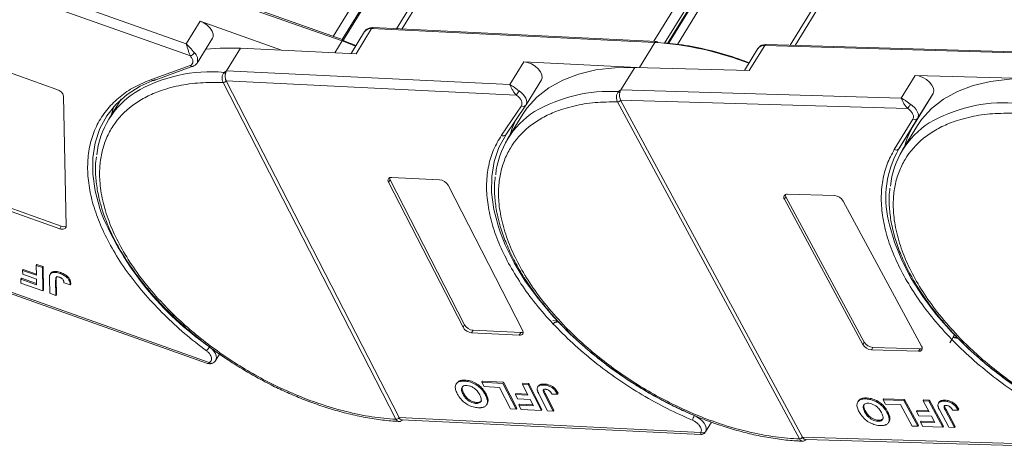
# Model space of a CAD drawing. Header units: millimetres. Extents: x 4144 to 5605, y 218 to 1251.
# Tile 31 of 45: x 5097 to 5192, y 971 to 1013. Entities that reach past the tile are written whole.
import ezdxf

# ---------------------------------------------------------------- set-up
doc = ezdxf.new("R2010")
doc.units = ezdxf.units.MM

msp = doc.modelspace()

# ---------------------------------------------------------------- linework, layer by layer
at = {"color": 7, "linetype": 'Continuous', "lineweight": 15}
for p, q in [((5156.571, 1059.075), (5126.957, 1011.035)), ((5162.372, 1059.25), (5133.102, 1011.769)), ((5133.596, 1011.745), (5163.088, 1059.586)), ((5127.824, 1010.728), (5157.213, 1058.4)), ((5127.941, 1010.684), (5157.217, 1058.175)), ((5187.533, 1058.394), (5158.041, 1010.553)), ((5159.09, 1010.369), (5188.369, 1057.864)), ((5159.358, 1010.342), (5188.498, 1057.612)), ((5159.465, 1010.332), (5188.507, 1057.443)), ((5160.323, 1010.247), (5189.219, 1057.121)), ((5200.53, 1057.644), (5171.265, 1010.172)), ((5171.739, 1010.159), (5201.218, 1057.98)), ((5112.684, 1010.32), (5082.587, 1021.001)), ((5097.713, 1021.266), (5127.81, 1010.585)), ((5127.931, 1010.69), (5097.835, 1021.371)), ((5082.296, 1020.064), (5113.1, 1009.132)), ((5114.033, 1012.509), (5112.684, 1010.32)), ((5121.946, 1009.701), (5114.033, 1012.509)), ((5129.995, 1011.511), (5128.677, 1009.373)), ((5129.171, 1009.349), (5130.671, 1011.782)), ((5130.671, 1011.782), (5158.151, 1010.442)), ((5158.297, 1010.54), (5130.817, 1011.88)), ((5113.743, 1008.441), (5115.243, 1010.874)), ((5127.81, 1010.585), (5127.109, 1009.45)), ((5127.81, 1010.585), (5129.12, 1010.092)), ((5129.145, 1010.133), (5127.964, 1010.603)), ((5158.151, 1010.442), (5156.655, 1008.014)), ((5116.612, 1007.706), (5117.961, 1009.896)), ((5117.961, 1009.896), (5129.171, 1009.349)), ((5168.144, 1009.869), (5166.82, 1007.722)), ((5167.293, 1007.708), (5168.792, 1010.141)), ((5168.792, 1010.141), (5195.979, 1009.359)), ((5196.125, 1009.458), (5168.938, 1010.239)), ((5113.743, 1008.441), (5113.729, 1008.419)), ((5145.442, 1008.556), (5144.093, 1006.367)), ((5156.426, 1008.021), (5145.442, 1008.556)), ((5095.099, 1007.692), (5100.159, 1005.896)), ((5109.312, 1006.851), (5113.082, 1008.217)), ((5109.582, 1006.765), (5113.351, 1008.131)), ((5116.372, 1007.542), (5116.612, 1007.706)), ((5144.093, 1006.367), (5116.612, 1007.706)), ((5154.853, 1005.838), (5156.203, 1008.027)), ((5156.203, 1008.027), (5167.293, 1007.708)), ((5116.263, 1006.556), (5116.262, 1006.557)), ((5133.034, 973.895), (5116.263, 1006.556)), ((5116.57, 1006.717), (5144.696, 1005.346)), ((5116.57, 1006.716), (5133.341, 974.055)), ((5145.65, 1004.384), (5147.15, 1006.816)), ((5183.39, 1007.245), (5182.04, 1005.056)), ((5194.48, 1006.927), (5183.39, 1007.245)), ((5154.615, 1005.671), (5154.853, 1005.838)), ((5182.04, 1005.056), (5154.853, 1005.838)), ((5185.125, 1005.505), (5183.312, 1002.564)), ((5183.625, 1003.072), (5185.125, 1005.505)), ((5100.8, 1005.221), (5101.047, 992.608)), ((5106.376, 1004.933), (5105.189, 1003.008)), ((5154.521, 1004.683), (5154.52, 1004.684)), ((5172.162, 971.988), (5154.521, 1004.683)), ((5154.825, 1004.848), (5182.651, 1004.048)), ((5154.825, 1004.847), (5172.467, 972.153)), ((5143.264, 1001.445), (5145.195, 1004.312)), ((5143.704, 1001.493), (5145.635, 1004.36)), ((5145.635, 1004.36), (5145.64, 1004.368)), ((5145.65, 1004.384), (5145.64, 1004.368)), ((5145.334, 1003.481), (5143.879, 1001.122)), ((5181.365, 1000.071), (5183.177, 1003.013)), ((5181.813, 1000.131), (5183.625, 1003.072)), ((5181.813, 1000.131), (5183.312, 1002.564)), ((5183.611, 1002.381), (5182.156, 1000.021)), ((5132.465, 997.129), (5132.315, 996.886)), ((5139.54, 982.816), (5132.315, 996.886)), ((5132.465, 997.129), (5139.69, 983.059)), ((5132.635, 997.36), (5137.254, 997.135)), ((5138.09, 996.605), (5145.315, 982.534)), ((5170.851, 995.473), (5170.701, 995.23)), ((5178.301, 981.145), (5170.701, 995.23)), ((5170.851, 995.473), (5178.451, 981.389)), ((5171.001, 995.717), (5175.571, 995.585)), ((5176.414, 995.066), (5184.014, 980.981)), ((5100.423, 992.382), (5095.364, 994.177)), ((5095.514, 994.421), (5100.573, 992.625)), ((5100.573, 992.625), (5100.423, 992.382)), ((5114.927, 979.406), (5082.869, 990.783)), ((5082.935, 990.61), (5114.753, 979.318)), ((5096.833, 988.341), (5096.893, 988.439)), ((5096.833, 988.341), (5096.84, 987.966)), ((5098.171, 987.866), (5096.833, 988.341)), ((5096.893, 988.439), (5098.168, 987.986)), ((5098.152, 988.819), (5098.212, 988.917)), ((5098.76, 988.604), (5098.152, 988.819)), ((5098.152, 988.819), (5098.171, 987.866)), ((5098.212, 988.917), (5098.82, 988.701)), ((5098.82, 988.701), (5098.76, 988.604)), ((5098.804, 986.351), (5098.76, 988.604)), ((5098.82, 988.701), (5098.864, 986.449)), ((5096.648, 987.489), (5096.708, 987.586)), ((5096.648, 987.489), (5096.656, 987.114)), ((5098.189, 986.942), (5096.648, 987.489)), ((5096.708, 987.586), (5098.187, 987.062)), ((5096.84, 987.966), (5098.178, 987.491)), ((5098.178, 987.491), (5098.189, 986.942)), ((5099.425, 987.541), (5099.453, 986.121)), ((5099.546, 988.042), (5099.486, 987.945)), ((5100.033, 987.363), (5100.093, 987.46)), ((5100.061, 985.905), (5100.033, 987.363)), ((5100.093, 987.46), (5100.121, 986.003)), ((5100.519, 988.127), (5100.459, 988.03)), ((5096.656, 987.114), (5098.804, 986.351)), ((5098.804, 986.351), (5098.864, 986.449)), ((5100.843, 987.119), (5101.45, 986.932)), ((5101.45, 986.932), (5101.51, 987.029)), ((5099.453, 986.121), (5100.061, 985.905)), ((5100.121, 986.003), (5100.061, 985.905)), ((5148.678, 983.521), (5148.586, 983.397)), ((5139.69, 983.059), (5139.54, 982.816)), ((5148.586, 983.397), (5148.238, 983.481)), ((5148.586, 983.397), (5148.548, 983.472)), ((5140.525, 982.529), (5140.376, 982.285)), ((5144.995, 982.06), (5140.376, 982.285)), ((5140.525, 982.529), (5145.145, 982.303)), ((5145.145, 982.303), (5144.995, 982.06)), ((5187.556, 981.716), (5187.054, 981.828)), ((5187.515, 981.792), (5187.084, 981.888)), ((5178.451, 981.389), (5178.301, 981.145)), ((5179.293, 980.869), (5179.143, 980.626)), ((5179.293, 980.869), (5183.864, 980.738)), ((5183.864, 980.738), (5183.714, 980.495)), ((5115.553, 979.616), (5115.927, 980.223)), ((5183.714, 980.495), (5179.143, 980.626)), ((5138.923, 977.402), (5138.863, 977.305)), ((5139.741, 977.693), (5139.681, 977.596)), ((5141.368, 977.482), (5141.428, 977.58)), ((5141.368, 977.482), (5141.583, 977.064)), ((5143.403, 977.383), (5141.368, 977.482)), ((5141.428, 977.58), (5143.463, 977.481)), ((5141.583, 977.064), (5143.063, 976.992)), ((5143.063, 976.992), (5144.138, 974.898)), ((5143.463, 977.481), (5143.403, 977.383)), ((5144.694, 974.871), (5143.403, 977.383)), ((5143.463, 977.481), (5144.754, 974.968)), ((5145.291, 977.291), (5145.351, 977.389)), ((5145.847, 977.264), (5145.291, 977.291)), ((5145.291, 977.291), (5145.837, 976.228)), ((5145.351, 977.389), (5145.907, 977.361)), ((5145.907, 977.361), (5145.847, 977.264)), ((5147.137, 974.752), (5145.847, 977.264)), ((5145.907, 977.361), (5147.197, 974.849)), ((5146.836, 977.119), (5146.776, 977.022)), ((5147.441, 977.318), (5147.381, 977.221)), ((5139.597, 976.436), (5139.537, 976.339)), ((5141.709, 976.256), (5141.769, 976.353)), ((5144.616, 976.288), (5144.676, 976.385)), ((5144.616, 976.288), (5144.831, 975.869)), ((5145.837, 976.228), (5144.616, 976.288)), ((5144.676, 976.385), (5145.784, 976.331)), ((5146.916, 976.307), (5147.729, 974.723)), ((5147.449, 976.322), (5147.509, 976.419)), ((5148.284, 974.696), (5147.449, 976.322)), ((5147.509, 976.419), (5148.344, 974.793)), ((5148.165, 976.335), (5148.703, 976.34)), ((5148.703, 976.34), (5148.763, 976.437)), ((5178.668, 975.967), (5178.608, 975.87)), ((5180.278, 975.79), (5180.338, 975.887)), ((5180.338, 975.887), (5182.352, 975.829)), ((5140.791, 975.438), (5140.85, 975.535)), ((5141.822, 975.298), (5141.882, 975.395)), ((5141.968, 975.721), (5141.908, 975.623)), ((5144.694, 974.871), (5144.754, 974.968)), ((5144.831, 975.869), (5146.052, 975.809)), ((5144.96, 975.266), (5145.02, 975.363)), ((5144.96, 975.266), (5145.175, 974.847)), ((5146.366, 975.197), (5144.96, 975.266)), ((5145.02, 975.363), (5146.314, 975.3)), ((5146.052, 975.809), (5146.366, 975.197)), ((5177.88, 975.673), (5177.82, 975.575)), ((5180.278, 975.79), (5180.504, 975.371)), ((5182.292, 975.732), (5180.278, 975.79)), ((5180.504, 975.371), (5181.969, 975.329)), ((5181.969, 975.329), (5183.1, 973.233)), ((5182.352, 975.829), (5182.292, 975.732)), ((5183.649, 973.217), (5182.292, 975.732)), ((5182.352, 975.829), (5183.709, 973.314)), ((5184.16, 975.678), (5184.22, 975.776)), ((5184.709, 975.662), (5184.16, 975.678)), ((5184.16, 975.678), (5184.734, 974.614)), ((5184.22, 975.776), (5184.769, 975.76)), ((5184.769, 975.76), (5184.709, 975.662)), ((5186.066, 973.147), (5184.709, 975.662)), ((5184.769, 975.76), (5186.126, 973.245)), ((5185.701, 975.544), (5185.641, 975.447)), ((5186.286, 975.748), (5186.226, 975.651)), ((5133.341, 974.055), (5133.342, 974.055)), ((5162.613, 972.628), (5133.342, 974.055)), ((5144.138, 974.898), (5144.694, 974.871)), ((5145.175, 974.847), (5147.137, 974.752)), ((5147.137, 974.752), (5147.197, 974.849)), ((5147.729, 974.723), (5148.284, 974.696)), ((5148.344, 974.793), (5148.284, 974.696)), ((5178.567, 974.692), (5178.507, 974.594)), ((5180.655, 974.556), (5180.715, 974.653)), ((5180.933, 974.017), (5180.873, 973.92)), ((5183.525, 974.649), (5183.585, 974.746)), ((5183.525, 974.649), (5183.751, 974.23)), ((5184.734, 974.614), (5183.525, 974.649)), ((5183.585, 974.746), (5184.68, 974.715)), ((5183.751, 974.23), (5184.96, 974.195)), ((5184.96, 974.195), (5185.291, 973.582)), ((5185.796, 974.716), (5186.652, 973.13)), ((5186.323, 974.743), (5186.383, 974.84)), ((5187.201, 973.115), (5186.323, 974.743)), ((5186.383, 974.84), (5187.261, 973.212)), ((5187.029, 974.77), (5187.561, 974.787)), ((5187.561, 974.787), (5187.621, 974.884)), ((5133.035, 973.894), (5133.034, 973.895)), ((5133.607, 973.842), (5162.61, 972.428)), ((5163.051, 972.669), (5163.633, 973.614)), ((5179.775, 973.709), (5179.835, 973.806)), ((5180.794, 973.58), (5180.854, 973.677)), ((5183.1, 973.233), (5183.649, 973.217)), ((5183.649, 973.217), (5183.709, 973.314)), ((5183.899, 973.622), (5183.959, 973.72)), ((5183.899, 973.622), (5184.125, 973.203)), ((5185.291, 973.582), (5183.899, 973.622)), ((5183.959, 973.72), (5185.236, 973.683)), ((5184.125, 973.203), (5186.066, 973.147)), ((5186.066, 973.147), (5186.126, 973.245)), ((5186.652, 973.13), (5187.201, 973.115)), ((5187.261, 973.212), (5187.201, 973.115)), ((5172.467, 972.153), (5172.467, 972.152)), ((5201.426, 971.319), (5172.467, 972.152)), ((5172.163, 971.987), (5172.162, 971.988)), ((5172.747, 971.938), (5201.435, 971.114))]:
    msp.add_line(p, q, dxfattribs=at)
at = {"color": 7, "linetype": 'Continuous', "lineweight": 15, "flags": 128}
for points in [[(5115.243, 1010.874), (5115.295, 1010.992), (5115.308, 1011.25), (5115.213, 1011.539), (5115.018, 1011.833), (5114.739, 1012.108), (5114.401, 1012.34), (5114.033, 1012.509)], [(5127.81, 1010.585), (5127.839, 1010.628), (5127.867, 1010.661), (5127.894, 1010.682), (5127.917, 1010.691), (5127.931, 1010.69)], [(5127.931, 1010.69), (5127.936, 1010.687), (5127.951, 1010.671), (5127.96, 1010.642), (5127.964, 1010.603)], [(5114.571, 1009.784), (5115.987, 1009.902), (5117.961, 1009.896)], [(5147.15, 1006.816), (5147.22, 1007.028), (5147.192, 1007.3), (5147.057, 1007.593), (5146.828, 1007.884), (5146.524, 1008.145), (5146.171, 1008.355), (5145.8, 1008.496), (5145.442, 1008.556)], [(5113.322, 1008.123), (5113.337, 1008.126), (5113.351, 1008.131)], [(5145.334, 1003.481), (5145.732, 1004.067), (5146.69, 1005.132), (5147.852, 1006.044), (5149.205, 1006.794), (5150.734, 1007.372), (5152.423, 1007.773), (5154.252, 1007.992), (5156.203, 1008.027)], [(5104.472, 993.87), (5104.306, 994.353), (5103.855, 996.048), (5103.629, 997.685), (5103.63, 999.248), (5103.857, 1000.72), (5104.309, 1002.085), (5104.981, 1003.329), (5105.865, 1004.439), (5106.952, 1005.404), (5108.232, 1006.212), (5109.689, 1006.855)], [(5185.125, 1005.505), (5185.197, 1005.736), (5185.159, 1006.011), (5185.017, 1006.305), (5184.781, 1006.594), (5184.472, 1006.852), (5184.116, 1007.058), (5183.745, 1007.193), (5183.39, 1007.245)], [(5183.611, 1002.381), (5184.009, 1002.966), (5184.967, 1004.032), (5186.129, 1004.944), (5187.482, 1005.693), (5189.011, 1006.272), (5190.7, 1006.673), (5192.529, 1006.892), (5194.48, 1006.927)], [(5144.975, 1005.746), (5145.184, 1005.587), (5145.366, 1005.411), (5145.516, 1005.224), (5145.628, 1005.034), (5145.698, 1004.847), (5145.724, 1004.669), (5145.704, 1004.508), (5145.65, 1004.384)], [(5105.705, 1004.267), (5105.689, 1004.224), (5105.411, 1003.369)], [(5182.923, 1004.453), (5183.134, 1004.296), (5183.32, 1004.122), (5183.474, 1003.936), (5183.591, 1003.746), (5183.666, 1003.558), (5183.697, 1003.379), (5183.684, 1003.215), (5183.625, 1003.072)], [(5144.552, 1002.751), (5144.271, 1002.041), (5144.102, 1001.483)], [(5143.164, 991.981), (5142.969, 992.551), (5142.529, 994.243), (5142.314, 995.878), (5142.326, 997.436), (5142.564, 998.903), (5143.027, 1000.263), (5143.709, 1001.501)], [(5132.315, 996.886), (5132.276, 996.984), (5132.26, 997.076), (5132.269, 997.16), (5132.302, 997.233), (5132.357, 997.291), (5132.433, 997.333), (5132.527, 997.356), (5132.635, 997.36)], [(5200.744, 972.948), (5198.548, 973.926), (5196.389, 975.048), (5194.29, 976.304), (5192.274, 977.679), (5190.361, 979.16), (5188.571, 980.73), (5186.925, 982.373), (5185.438, 984.072), (5184.127, 985.809), (5183.006, 987.565), (5182.086, 989.322), (5181.377, 991.061), (5180.886, 992.764), (5180.806, 993.145)], [(5101.047, 992.608), (5101.036, 992.524), (5101.002, 992.453), (5100.945, 992.395), (5100.868, 992.355), (5100.773, 992.333), (5100.664, 992.33), (5100.546, 992.347), (5100.423, 992.382)], [(5161.967, 974.257), (5159.778, 975.268), (5157.63, 976.422), (5155.548, 977.706), (5153.553, 979.107), (5151.667, 980.609), (5149.908, 982.197), (5148.296, 983.855), (5146.848, 985.564), (5145.579, 987.306), (5144.502, 989.064), (5143.629, 990.819), (5143.164, 991.981)], [(5145.315, 982.534), (5145.354, 982.437), (5145.369, 982.344), (5145.361, 982.26), (5145.328, 982.187), (5145.273, 982.129), (5145.197, 982.088), (5145.103, 982.064), (5144.995, 982.06)], [(5187.202, 982.132), (5186.956, 981.643), (5186.757, 981.303)], [(5114.958, 980.922), (5115.191, 980.723), (5115.383, 980.506), (5115.523, 980.28), (5115.605, 980.059), (5115.625, 979.852), (5115.581, 979.67), (5115.557, 979.623)], [(5115.209, 979.326), (5115.192, 979.32), (5115.185, 979.318)], [(5161.967, 974.257), (5162.245, 974.116), (5162.503, 973.94), (5162.73, 973.737), (5162.912, 973.517), (5163.042, 973.292), (5163.112, 973.072), (5163.12, 972.869), (5163.064, 972.693)]]:
    msp.add_lwpolyline(points, dxfattribs=at)
at = {"color": 7, "linetype": 'Continuous', "lineweight": 15}
for centre, radius, start, end in [((5130.557, 1011.087), 0.704, 80.70385, 142.90819), ((5130.822, 1011.715), 0.165, 91.80801, 156.09419), ((5158.303, 1010.375), 0.165, 91.80801, 156.09419), ((5156.139, 979.853), 30.655, 68.74467, 86.23536), ((5158.272, 1010.372), 0.17, 21.30884, 81.37555), ((5112.83, 1009.856), 0.772, 290.40011, 327.57409), ((5112.915, 1008.76), 0.887, 338.94445, 50.26204), ((5168.696, 1009.459), 0.688, 81.96358, 143.42725), ((5168.951, 1010.063), 0.176, 94.04353, 153.96822), ((5115.054, 993.295), 14.308, 84.71653, 120.7835), ((5113.286, 1008.386), 0.265, 219.56664, 277.84559), ((5115.97, 1007.007), 0.67, 37.58398, 53.08544), ((5109.511, 1007.01), 0.255, 218.63582, 286.01336), ((5116.265, 1006.927), 0.37, 269.575, 325.4013), ((5116.266, 1006.925), 0.369, 269.59703, 325.57021), ((5099.919, 1005.026), 0.902, 12.48282, 74.58669), ((5112.175, 998.701), 8.195, 122.83227, 174.06421), ((5141.313, 1008.003), 4.302, 321.85544, 328.35831), ((5153.754, 991.206), 14.491, 86.59204, 120.13559), ((5154.22, 1005.133), 0.667, 38.2755, 53.68319), ((5154.514, 1005.062), 0.378, 270.93814, 325.57), ((5154.514, 1005.059), 0.377, 270.96032, 325.74097), ((5192.03, 990.105), 14.491, 86.59204, 120.13559), ((5150.876, 996.808), 8.207, 122.40058, 174.33401), ((5145.39, 1004.565), 0.32, 232.34236, 320.03913), ((5177.732, 1007.652), 6.098, 323.77082, 328.35685), ((5189.153, 995.708), 8.207, 122.40058, 174.33401), ((5183.371, 1003.271), 0.323, 233.16695, 321.99372), ((5190.292, 998.286), 8.187, 148.49752, 165.16287), ((5143.459, 1001.698), 0.32, 232.34236, 320.03913), ((5190.135, 995.366), 9.59, 150.2055, 193.3954), ((5181.558, 1000.33), 0.323, 233.16695, 321.99372), ((5132.845, 997.341), 0.435, 182.41352, 209.21752), ((5137.16, 996.064), 1.075, 30.17434, 84.9837), ((5170.943, 995.416), 0.306, 79.14736, 217.56468), ((5171.235, 995.7), 0.446, 182.64256, 210.45521), ((5175.491, 994.513), 1.076, 30.95613, 85.74517), ((5131.815, 1005.293), 29.633, 202.67313, 235.32958), ((5100.828, 993.19), 0.619, 245.71619, 290.71349), ((5140.47, 983.356), 1.075, 210.17434, 264.9837), ((5140.619, 983.6), 1.075, 210.17434, 264.9837), ((5145.185, 982.76), 0.458, 265.04497, 293.81188), ((5113.01, 982.123), 2.289, 316.09737, 328.34583), ((5179.223, 981.699), 1.076, 210.95613, 265.74517), ((5179.373, 981.942), 1.076, 210.95613, 265.74517), ((5183.771, 980.795), 0.306, 259.14736, 37.56468), ((5183.893, 981.183), 0.446, 266.24921, 294.05501), ((5115.136, 979.597), 0.284, 222.40964, 279.82834), ((5133.037, 974.264), 0.369, 269.59703, 325.57021), ((5133.037, 974.262), 0.368, 269.61686, 325.73849), ((5163.126, 973.545), 1.36, 148.44742, 169.18055), ((5162.805, 972.896), 0.33, 234.51592, 321.94657), ((5172.156, 972.365), 0.377, 270.96032, 325.74097), ((5172.156, 972.362), 0.376, 270.98033, 325.91135)]:
    msp.add_arc(centre, radius, start, end, dxfattribs=at)
for points, knots in [([(5130.819, 1011.872), (5130.783, 1011.876), (5130.644, 1011.891), (5130.415, 1011.842), (5130.156, 1011.725), (5130.053, 1011.576), (5130.006, 1011.509)], [0, 0, 0, 0, 0.10563, 0.412439, 0.737037, 1, 1, 1, 1]), ([(5113.1, 1009.132), (5113.061, 1009.217), (5112.978, 1009.396), (5112.874, 1009.727), (5112.775, 1010.052), (5112.714, 1010.231), (5112.684, 1010.32)], [0, 0, 0, 0, 0.234359, 0.498216, 0.748481, 1, 1, 1, 1]), ([(5112.684, 1010.32), (5112.82, 1010.189), (5113.03, 1009.986), (5113.297, 1009.661), (5113.425, 1009.51), (5113.482, 1009.442)], [0, 0, 0, 0, 0.498413, 0.772928, 1, 1, 1, 1]), ([(5167.281, 1008.47), (5166.868, 1008.627), (5165.556, 1009.127), (5163.378, 1009.729), (5160.815, 1010.249), (5159.217, 1010.373), (5158.43, 1010.434)], [0, 0, 0, 0, 0.136045, 0.432297, 0.720483, 1, 1, 1, 1]), ([(5168.94, 1010.233), (5168.914, 1010.235), (5168.784, 1010.248), (5168.564, 1010.2), (5168.303, 1010.082), (5168.198, 1009.931), (5168.151, 1009.862)], [0, 0, 0, 0, 0.07976, 0.393066, 0.724539, 1, 1, 1, 1]), ([(5113.322, 1008.123), (5113.406, 1008.157), (5113.577, 1008.226), (5113.683, 1008.363), (5113.737, 1008.432)], [0, 0, 0, 0, 0.494398, 1, 1, 1, 1]), ([(5116.262, 1006.557), (5116.241, 1006.606), (5116.202, 1006.696), (5116.17, 1006.868), (5116.165, 1007.037), (5116.189, 1007.2), (5116.231, 1007.335), (5116.29, 1007.452), (5116.346, 1007.514), (5116.372, 1007.542)], [0, 0, 0, 0, 0.171846, 0.312445, 0.499101, 0.629839, 0.757504, 0.889024, 1, 1, 1, 1]), ([(5116.5, 1007.415), (5116.488, 1007.338), (5116.465, 1007.183), (5116.486, 1006.948), (5116.531, 1006.796), (5116.564, 1006.728), (5116.57, 1006.717)], [0, 0, 0, 0, 0.313343, 0.6267, 0.940056, 1, 1, 1, 1]), ([(5105.79, 990), (5105.41, 990.673), (5104.658, 992.007), (5103.87, 993.981), (5103.345, 995.896), (5103.104, 997.74), (5103.148, 999.501), (5103.484, 1001.16), (5104.119, 1002.686), (5105.04, 1004.044), (5106.227, 1005.198), (5107.635, 1006.16), (5108.753, 1006.62), (5109.312, 1006.851)], [0, 0, 0, 0, 0.091511, 0.181367, 0.271235, 0.361091, 0.450959, 0.54297, 0.635618, 0.728265, 0.820276, 0.910135, 1, 1, 1, 1]), ([(5133.034, 973.895), (5132.26, 973.962), (5130.689, 974.099), (5128.176, 974.62), (5125.761, 975.328), (5123.504, 976.176), (5121.439, 977.099), (5119.394, 978.163), (5116.729, 979.759), (5114.225, 981.578), (5111.972, 983.55), (5110.285, 985.226), (5108.664, 987.096), (5107.203, 989.126), (5106.037, 991.133), (5105.149, 993.126), (5104.547, 995.114), (5104.281, 996.918), (5104.29, 998.511), (5104.509, 999.893), (5104.937, 1001.186), (5105.79, 1002.767), (5107.044, 1004.09), (5108.646, 1005.111), (5110.126, 1005.776), (5111.919, 1006.28), (5114.013, 1006.576), (5115.521, 1006.563), (5116.263, 1006.556)], [0, 0, 0, 0, 0.038862, 0.078912, 0.120068, 0.152227, 0.184382, 0.217215, 0.250043, 0.315618, 0.347778, 0.379932, 0.421093, 0.461142, 0.5, 0.538863, 0.578912, 0.620068, 0.652227, 0.684382, 0.717215, 0.750043, 0.815618, 0.847778, 0.879932, 0.921093, 0.96114, 1, 1, 1, 1]), ([(5116.57, 1006.717), (5116.57, 1006.717), (5116.57, 1006.717), (5116.57, 1006.717), (5116.57, 1006.716), (5116.57, 1006.716)], [0, 0, 0, 0, 0.3846646, 0.6923323, 1, 1, 1, 1]), ([(5144.093, 1006.367), (5144.221, 1006.287), (5144.421, 1006.163), (5144.732, 1005.921), (5144.899, 1005.801), (5144.975, 1005.746)], [0, 0, 0, 0, 0.498413, 0.772928, 1, 1, 1, 1]), ([(5144.696, 1005.346), (5144.627, 1005.424), (5144.481, 1005.59), (5144.31, 1005.884), (5144.176, 1006.159), (5144.12, 1006.297), (5144.093, 1006.367)], [0, 0, 0, 0, 0.2343588, 0.4982155, 0.7484812, 1, 1, 1, 1]), ([(5154.52, 1004.684), (5154.497, 1004.733), (5154.456, 1004.822), (5154.421, 1004.995), (5154.413, 1005.165), (5154.434, 1005.328), (5154.475, 1005.463), (5154.533, 1005.58), (5154.589, 1005.642), (5154.615, 1005.671)], [0, 0, 0, 0, 0.171846, 0.312445, 0.499101, 0.629839, 0.757504, 0.889024, 1, 1, 1, 1]), ([(5154.744, 1005.546), (5154.733, 1005.469), (5154.711, 1005.314), (5154.736, 1005.079), (5154.784, 1004.927), (5154.819, 1004.859), (5154.825, 1004.848)], [0, 0, 0, 0, 0.313343, 0.6267, 0.940056, 1, 1, 1, 1]), ([(5172.162, 971.988), (5171.396, 972.04), (5169.839, 972.145), (5167.34, 972.62), (5164.931, 973.286), (5162.674, 974.097), (5160.604, 974.988), (5158.549, 976.022), (5155.864, 977.581), (5153.331, 979.369), (5151.041, 981.317), (5149.319, 982.977), (5147.656, 984.835), (5146.147, 986.859), (5144.929, 988.865), (5143.986, 990.863), (5143.325, 992.862), (5143.003, 994.682), (5142.96, 996.293), (5143.13, 997.696), (5143.51, 999.014), (5144.301, 1000.63), (5145.496, 1001.995), (5147.045, 1003.061), (5148.485, 1003.766), (5150.239, 1004.312), (5152.297, 1004.656), (5153.787, 1004.674), (5154.521, 1004.683)], [0, 0, 0, 0, 0.038862, 0.078912, 0.1200677, 0.1522272, 0.1843815, 0.2172151, 0.2500433, 0.3156185, 0.347778, 0.3799323, 0.4210926, 0.4611415, 0.5, 0.5388632, 0.578912, 0.6200677, 0.6522272, 0.6843815, 0.7172151, 0.7500433, 0.8156185, 0.847778, 0.8799323, 0.9210926, 0.9611404, 1, 1, 1, 1]), ([(5154.825, 1004.848), (5154.825, 1004.848), (5154.825, 1004.848), (5154.825, 1004.847), (5154.825, 1004.847), (5154.825, 1004.847)], [0, 0, 0, 0, 0.384665, 0.692332, 1, 1, 1, 1]), ([(5182.04, 1005.056), (5182.168, 1004.98), (5182.366, 1004.861), (5182.677, 1004.625), (5182.846, 1004.506), (5182.923, 1004.453)], [0, 0, 0, 0, 0.4984129, 0.772928, 1, 1, 1, 1]), ([(5182.651, 1004.048), (5182.58, 1004.126), (5182.431, 1004.29), (5182.258, 1004.58), (5182.122, 1004.852), (5182.068, 1004.988), (5182.04, 1005.056)], [0, 0, 0, 0, 0.2343588, 0.4982155, 0.7484812, 1, 1, 1, 1]), ([(5210.439, 970.888), (5209.673, 970.94), (5208.116, 971.045), (5205.616, 971.52), (5203.208, 972.186), (5200.951, 972.997), (5198.881, 973.887), (5196.826, 974.921), (5194.141, 976.48), (5191.608, 978.269), (5189.318, 980.217), (5187.596, 981.877), (5185.933, 983.735), (5184.424, 985.758), (5183.205, 987.764), (5182.263, 989.763), (5181.602, 991.761), (5181.28, 993.581), (5181.237, 995.193), (5181.407, 996.596), (5181.787, 997.913), (5182.578, 999.53), (5183.773, 1000.895), (5185.322, 1001.961), (5186.762, 1002.665), (5188.516, 1003.212), (5190.574, 1003.556), (5192.064, 1003.574), (5192.797, 1003.582)], [0, 0, 0, 0, 0.038862, 0.078912, 0.120068, 0.152227, 0.184382, 0.217215, 0.250043, 0.315618, 0.347778, 0.379932, 0.421093, 0.461142, 0.5, 0.538863, 0.578912, 0.620068, 0.652227, 0.684382, 0.717215, 0.750043, 0.815618, 0.847778, 0.879932, 0.921093, 0.96114, 1, 1, 1, 1]), ([(5143.96, 989.021), (5143.627, 989.681), (5142.953, 991.016), (5142.281, 992.995), (5141.878, 994.933), (5141.779, 996.783), (5141.982, 998.499), (5142.451, 1000.076), (5142.993, 1000.989), (5143.264, 1001.445)], [0, 0, 0, 0, 0.140659, 0.284672, 0.42968, 0.574689, 0.718702, 0.859346, 1, 1, 1, 1]), ([(5182.462, 987.516), (5182.111, 988.176), (5181.401, 989.513), (5180.673, 991.502), (5180.21, 993.454), (5180.051, 995.324), (5180.196, 997.063), (5180.607, 998.67), (5181.112, 999.604), (5181.365, 1000.071)], [0, 0, 0, 0, 0.140659, 0.284672, 0.42968, 0.574689, 0.718702, 0.859346, 1, 1, 1, 1]), ([(5103.979, 999.351), (5103.946, 999.069), (5103.86, 998.336), (5103.925, 997.085), (5104.148, 995.622), (5104.552, 994.122), (5105.121, 992.601), (5105.852, 991.072), (5106.735, 989.547), (5107.76, 988.04), (5108.913, 986.565), (5110.178, 985.14), (5111.523, 983.79), (5112.9, 982.547), (5114.168, 981.51), (5115.344, 980.624), (5116.533, 979.785), (5117.407, 979.231), (5117.89, 978.925)], [0, 0, 0, 0, 0.04376, 0.113456, 0.183214, 0.252946, 0.322579, 0.392054, 0.461296, 0.53023, 0.598716, 0.666486, 0.732956, 0.796611, 0.855554, 0.897639, 0.943401, 1, 1, 1, 1]), ([(5142.665, 997.421), (5142.634, 997.153), (5142.551, 996.435), (5142.616, 995.199), (5142.838, 993.736), (5143.242, 992.236), (5143.812, 990.715), (5144.542, 989.186), (5145.425, 987.661), (5146.45, 986.154), (5147.604, 984.679), (5148.868, 983.254), (5150.213, 981.904), (5151.591, 980.661), (5152.859, 979.624), (5154.034, 978.738), (5155.223, 977.899), (5156.098, 977.345), (5156.581, 977.039)], [0, 0, 0, 0, 0.04157, 0.111425, 0.181343, 0.251234, 0.321027, 0.390661, 0.460062, 0.529153, 0.597797, 0.665722, 0.732344, 0.796145, 0.855223, 0.897404, 0.943271, 1, 1, 1, 1]), ([(5180.942, 996.321), (5180.911, 996.053), (5180.828, 995.335), (5180.893, 994.099), (5181.115, 992.635), (5181.519, 991.135), (5182.088, 989.615), (5182.819, 988.085), (5183.702, 986.561), (5184.727, 985.054), (5185.881, 983.579), (5187.145, 982.154), (5188.49, 980.804), (5189.868, 979.561), (5191.136, 978.523), (5192.311, 977.638), (5193.5, 976.798), (5194.374, 976.244), (5194.858, 975.938)], [0, 0, 0, 0, 0.04157, 0.111425, 0.181343, 0.251234, 0.321027, 0.390661, 0.460062, 0.529153, 0.597797, 0.665722, 0.732344, 0.796145, 0.855223, 0.897404, 0.943271, 1, 1, 1, 1]), ([(5114.659, 980.536), (5113.94, 981.092), (5112.501, 982.204), (5110.529, 984.028), (5108.711, 985.947), (5107.133, 987.949), (5106.158, 989.313), (5105.792, 989.997), (5105.79, 990)], [0, 0, 0, 0, 0.1964, 0.392814, 0.593918, 0.796412, 0.998907, 1, 1, 1, 1]), ([(5161.79, 973.801), (5160.966, 974.171), (5159.316, 974.91), (5156.886, 976.259), (5154.519, 977.772), (5152.254, 979.451), (5150.146, 981.255), (5148.243, 983.139), (5146.567, 985.074), (5145.11, 987.039), (5144.343, 988.361), (5143.96, 989.021)], [0, 0, 0, 0, 0.109769, 0.219545, 0.331943, 0.445117, 0.558292, 0.67069, 0.780455, 0.890235, 1, 1, 1, 1]), ([(5099.425, 987.541), (5099.425, 987.571), (5099.425, 987.631), (5099.429, 987.71), (5099.436, 987.778), (5099.448, 987.836), (5099.461, 987.893), (5099.478, 987.927), (5099.486, 987.945)], [0, 0, 0, 0, 0.2082698, 0.416707, 0.5614806, 0.7065734, 0.8528245, 1, 1, 1, 1]), ([(5099.486, 987.945), (5099.519, 987.989), (5099.585, 988.076), (5099.775, 988.145), (5100.067, 988.152), (5100.311, 988.076), (5100.459, 988.03)], [0, 0, 0, 0, 0.20646, 0.413515, 0.645211, 1, 1, 1, 1]), ([(5099.546, 988.042), (5099.579, 988.086), (5099.645, 988.174), (5099.835, 988.242), (5100.127, 988.25), (5100.371, 988.173), (5100.519, 988.127)], [0, 0, 0, 0, 0.20646, 0.413515, 0.645211, 1, 1, 1, 1]), ([(5100.427, 987.668), (5100.372, 987.686), (5100.284, 987.714), (5100.174, 987.716), (5100.099, 987.689), (5100.032, 987.576), (5100.032, 987.456), (5100.033, 987.363)], [0, 0, 0, 0, 0.189329, 0.302222, 0.415612, 0.548732, 1, 1, 1, 1]), ([(5100.142, 987.747), (5100.136, 987.739), (5100.08, 987.665), (5100.086, 987.557), (5100.093, 987.46)], [0, 0, 0, 0, 0.101584, 1, 1, 1, 1]), ([(5100.755, 987.428), (5100.729, 987.462), (5100.68, 987.526), (5100.571, 987.605), (5100.486, 987.646), (5100.437, 987.664), (5100.427, 987.668)], [0, 0, 0, 0, 0.330398, 0.624767, 0.917361, 1, 1, 1, 1]), ([(5100.459, 988.03), (5100.543, 987.997), (5100.736, 987.923), (5101.023, 987.749), (5101.253, 987.522), (5101.418, 987.236), (5101.438, 987.052), (5101.45, 986.932)], [0, 0, 0, 0, 0.155292, 0.353145, 0.543243, 0.704067, 1, 1, 1, 1]), ([(5100.519, 988.127), (5100.603, 988.094), (5100.796, 988.02), (5101.083, 987.846), (5101.313, 987.619), (5101.478, 987.333), (5101.497, 987.149), (5101.51, 987.029)], [0, 0, 0, 0, 0.155292, 0.353145, 0.543243, 0.704067, 1, 1, 1, 1]), ([(5100.843, 987.119), (5100.841, 987.134), (5100.839, 987.165), (5100.832, 987.213), (5100.822, 987.264), (5100.808, 987.317), (5100.788, 987.372), (5100.766, 987.409), (5100.755, 987.428)], [0, 0, 0, 0, 0.155996, 0.312125, 0.480895, 0.650212, 0.823248, 1, 1, 1, 1]), ([(5194.364, 975.708), (5194.003, 975.928), (5192.833, 976.641), (5190.973, 978.012), (5188.827, 979.786), (5186.886, 981.654), (5185.167, 983.576), (5183.663, 985.535), (5182.862, 986.856), (5182.462, 987.516)], [0, 0, 0, 0, 0.070334, 0.227828, 0.385321, 0.541734, 0.694482, 0.847251, 1, 1, 1, 1]), ([(5148.266, 983.157), (5148.297, 983.187), (5148.356, 983.244), (5148.472, 983.3), (5148.576, 983.326), (5148.635, 983.325), (5148.664, 983.325)], [0, 0, 0, 0, 0.292006, 0.558989, 0.786862, 1, 1, 1, 1]), ([(5114.659, 980.536), (5114.729, 980.479), (5114.871, 980.363), (5115.03, 980.161), (5115.137, 979.957), (5115.152, 979.832), (5115.16, 979.771)], [0, 0, 0, 0, 0.245513, 0.5, 0.754487, 1, 1, 1, 1]), ([(5114.758, 979.316), (5114.815, 979.3), (5114.906, 979.276), (5115.058, 979.28), (5115.143, 979.305), (5115.187, 979.318)], [0, 0, 0, 0, 0.459402, 0.719657, 1, 1, 1, 1]), ([(5114.789, 979.324), (5114.799, 979.32), (5114.841, 979.303), (5114.89, 979.362), (5114.927, 979.406)], [0, 0, 0, 0, 0.243818, 1, 1, 1, 1]), ([(5115.185, 979.318), (5115.263, 979.355), (5115.42, 979.43), (5115.516, 979.567), (5115.564, 979.635)], [0, 0, 0, 0, 0.494871, 1, 1, 1, 1]), ([(5117.89, 978.925), (5118.563, 978.525), (5119.505, 977.964), (5120.933, 977.221), (5122.157, 976.628), (5123.628, 975.99), (5125.175, 975.398), (5126.79, 974.866), (5128.439, 974.415), (5130.1, 974.06), (5131.733, 973.802), (5132.783, 973.723), (5133.299, 973.685)], [0, 0, 0, 0, 0.134577, 0.188711, 0.278387, 0.371043, 0.469975, 0.572686, 0.678176, 0.785662, 0.89461, 1, 1, 1, 1]), ([(5138.975, 976.378), (5138.943, 976.445), (5138.845, 976.646), (5138.762, 976.964), (5138.817, 977.286), (5139.028, 977.504), (5139.339, 977.599), (5139.578, 977.597), (5139.681, 977.596)], [0, 0, 0, 0, 0.101888, 0.307343, 0.492963, 0.678647, 0.860791, 1, 1, 1, 1]), ([(5138.931, 977.396), (5138.983, 977.465), (5139.095, 977.611), (5139.401, 977.696), (5139.638, 977.694), (5139.741, 977.693)], [0, 0, 0, 0, 0.334122, 0.711545, 1, 1, 1, 1]), ([(5139.897, 977.177), (5139.822, 977.177), (5139.67, 977.175), (5139.499, 977.095), (5139.394, 976.956), (5139.376, 976.724), (5139.454, 976.506), (5139.525, 976.362), (5139.537, 976.339)], [0, 0, 0, 0, 0.159091, 0.319451, 0.485991, 0.660682, 0.944289, 1, 1, 1, 1]), ([(5139.597, 976.436), (5139.565, 976.502), (5139.477, 976.69), (5139.414, 976.937), (5139.485, 977.06), (5139.507, 977.097)], [0, 0, 0, 0, 0.2764905, 0.7797278, 1, 1, 1, 1]), ([(5139.681, 977.596), (5139.759, 977.59), (5139.996, 977.572), (5140.426, 977.458), (5140.912, 977.194), (5141.34, 976.826), (5141.577, 976.502), (5141.685, 976.3), (5141.709, 976.256)], [0, 0, 0, 0, 0.102171, 0.30922, 0.51365, 0.692275, 0.932413, 1, 1, 1, 1]), ([(5139.741, 977.693), (5139.819, 977.687), (5140.056, 977.669), (5140.486, 977.555), (5140.972, 977.292), (5141.4, 976.923), (5141.637, 976.599), (5141.745, 976.397), (5141.769, 976.353)], [0, 0, 0, 0, 0.102171, 0.30922, 0.51365, 0.692275, 0.932413, 1, 1, 1, 1]), ([(5141.162, 976.266), (5141.125, 976.333), (5141.023, 976.519), (5140.806, 976.783), (5140.496, 977.003), (5140.212, 977.131), (5140.012, 977.169), (5139.913, 977.176), (5139.897, 977.177)], [0, 0, 0, 0, 0.159163, 0.441094, 0.61902, 0.796885, 0.968573, 1, 1, 1, 1]), ([(5146.734, 976.781), (5146.733, 976.842), (5146.731, 976.964), (5146.828, 977.108), (5147.033, 977.22), (5147.25, 977.22), (5147.381, 977.221)], [0, 0, 0, 0, 0.20646, 0.413515, 0.645211, 1, 1, 1, 1]), ([(5146.845, 977.113), (5146.859, 977.141), (5146.903, 977.222), (5147.097, 977.315), (5147.311, 977.317), (5147.441, 977.318)], [0, 0, 0, 0, 0.16733, 0.496283, 1, 1, 1, 1]), ([(5147.381, 977.221), (5147.46, 977.214), (5147.639, 977.199), (5147.941, 977.105), (5148.233, 976.932), (5148.511, 976.67), (5148.627, 976.469), (5148.703, 976.34)], [0, 0, 0, 0, 0.1552919, 0.3531453, 0.543243, 0.704067, 1, 1, 1, 1]), ([(5147.441, 977.318), (5147.52, 977.311), (5147.699, 977.296), (5148.001, 977.203), (5148.293, 977.029), (5148.57, 976.767), (5148.687, 976.567), (5148.763, 976.437)], [0, 0, 0, 0, 0.155292, 0.353145, 0.543243, 0.704067, 1, 1, 1, 1]), ([(5156.581, 977.039), (5157.253, 976.639), (5158.196, 976.078), (5159.623, 975.335), (5160.848, 974.742), (5162.319, 974.104), (5163.866, 973.512), (5165.48, 972.98), (5167.129, 972.53), (5168.792, 972.17), (5170.441, 971.924), (5171.663, 971.795), (5172.311, 971.787), (5172.437, 971.785)], [0, 0, 0, 0, 0.130517, 0.183018, 0.269988, 0.35985, 0.455796, 0.555409, 0.657717, 0.76196, 0.867621, 0.974343, 1, 1, 1, 1]), ([(5141.012, 975.019), (5140.934, 975.025), (5140.697, 975.043), (5140.269, 975.159), (5139.787, 975.421), (5139.357, 975.789), (5139.114, 976.12), (5139.002, 976.328), (5138.975, 976.378)], [0, 0, 0, 0, 0.101398, 0.306996, 0.506144, 0.685262, 0.924557, 1, 1, 1, 1]), ([(5139.537, 976.339), (5139.574, 976.271), (5139.666, 976.103), (5139.854, 975.862), (5140.121, 975.649), (5140.389, 975.512), (5140.618, 975.452), (5140.746, 975.441), (5140.791, 975.438)], [0, 0, 0, 0, 0.1596974, 0.4008997, 0.5705241, 0.7401942, 0.9084077, 1, 1, 1, 1]), ([(5140.85, 975.535), (5140.771, 975.543), (5140.61, 975.559), (5140.345, 975.655), (5140.091, 975.808), (5139.835, 976.047), (5139.688, 976.264), (5139.612, 976.408), (5139.597, 976.436)], [0, 0, 0, 0, 0.160292, 0.321922, 0.490761, 0.657569, 0.933883, 1, 1, 1, 1]), ([(5140.791, 975.438), (5140.866, 975.438), (5141.018, 975.439), (5141.193, 975.514), (5141.302, 975.648), (5141.324, 975.875), (5141.248, 976.093), (5141.176, 976.238), (5141.162, 976.266)], [0, 0, 0, 0, 0.159186, 0.319845, 0.483838, 0.656366, 0.932671, 1, 1, 1, 1]), ([(5141.709, 976.256), (5141.726, 976.222), (5141.76, 976.155), (5141.804, 976.052), (5141.845, 975.945), (5141.878, 975.836), (5141.902, 975.727), (5141.906, 975.658), (5141.908, 975.623)], [0, 0, 0, 0, 0.15395, 0.308181, 0.478699, 0.649961, 0.824203, 1, 1, 1, 1]), ([(5141.769, 976.353), (5141.786, 976.32), (5141.819, 976.253), (5141.864, 976.149), (5141.905, 976.042), (5141.938, 975.933), (5141.962, 975.825), (5141.966, 975.755), (5141.968, 975.721)], [0, 0, 0, 0, 0.15395, 0.308181, 0.478699, 0.649961, 0.824203, 1, 1, 1, 1]), ([(5146.916, 976.307), (5146.899, 976.34), (5146.865, 976.407), (5146.824, 976.497), (5146.791, 976.577), (5146.767, 976.645), (5146.745, 976.714), (5146.737, 976.759), (5146.734, 976.781)], [0, 0, 0, 0, 0.20827, 0.416707, 0.561481, 0.706573, 0.852825, 1, 1, 1, 1]), ([(5147.561, 976.804), (5147.511, 976.804), (5147.433, 976.804), (5147.353, 976.768), (5147.314, 976.712), (5147.33, 976.561), (5147.397, 976.426), (5147.449, 976.322)], [0, 0, 0, 0, 0.189329, 0.302222, 0.415612, 0.548732, 1, 1, 1, 1]), ([(5147.392, 976.822), (5147.389, 976.818), (5147.371, 976.794), (5147.397, 976.654), (5147.46, 976.522), (5147.509, 976.419)], [0, 0, 0, 0, 0.046857, 0.263977, 1, 1, 1, 1]), ([(5147.929, 976.651), (5147.891, 976.679), (5147.821, 976.734), (5147.699, 976.784), (5147.615, 976.8), (5147.57, 976.803), (5147.561, 976.804)], [0, 0, 0, 0, 0.330398, 0.624767, 0.917361, 1, 1, 1, 1]), ([(5148.165, 976.335), (5148.155, 976.351), (5148.136, 976.385), (5148.104, 976.437), (5148.069, 976.49), (5148.029, 976.544), (5147.985, 976.599), (5147.948, 976.633), (5147.929, 976.651)], [0, 0, 0, 0, 0.155996, 0.312125, 0.480895, 0.650212, 0.823248, 1, 1, 1, 1]), ([(5177.892, 975.665), (5177.937, 975.729), (5178.039, 975.874), (5178.333, 975.962), (5178.567, 975.965), (5178.668, 975.967)], [0, 0, 0, 0, 0.3159769, 0.7036842, 1, 1, 1, 1]), ([(5178.668, 975.967), (5178.746, 975.962), (5178.98, 975.949), (5179.409, 975.842), (5179.897, 975.586), (5180.332, 975.222), (5180.577, 974.9), (5180.69, 974.698), (5180.715, 974.653)], [0, 0, 0, 0, 0.102171, 0.30922, 0.51365, 0.692275, 0.932413, 1, 1, 1, 1]), ([(5141.32, 975.707), (5141.319, 975.705), (5141.302, 975.644), (5141.186, 975.576), (5141.015, 975.532), (5140.892, 975.534), (5140.85, 975.535)], [0, 0, 0, 0, 0.017002, 0.414, 0.799655, 1, 1, 1, 1]), ([(5141.57, 975.088), (5141.541, 975.077), (5141.482, 975.055), (5141.388, 975.036), (5141.296, 975.023), (5141.205, 975.017), (5141.111, 975.015), (5141.045, 975.017), (5141.012, 975.019)], [0, 0, 0, 0, 0.185429, 0.37219, 0.527708, 0.683877, 0.841678, 1, 1, 1, 1]), ([(5141.908, 975.623), (5141.904, 975.565), (5141.897, 975.448), (5141.814, 975.26), (5141.695, 975.142), (5141.584, 975.094), (5141.57, 975.088)], [0, 0, 0, 0, 0.2508959, 0.5021661, 0.9405117, 1, 1, 1, 1]), ([(5141.968, 975.721), (5141.962, 975.663), (5141.952, 975.549), (5141.924, 975.435), (5141.882, 975.397), (5141.881, 975.396)], [0, 0, 0, 0, 0.493981, 0.9887, 1, 1, 1, 1]), ([(5177.951, 974.622), (5177.917, 974.689), (5177.814, 974.891), (5177.721, 975.211), (5177.765, 975.538), (5177.967, 975.763), (5178.271, 975.866), (5178.506, 975.868), (5178.608, 975.87)], [0, 0, 0, 0, 0.101888, 0.307343, 0.492963, 0.678647, 0.860791, 1, 1, 1, 1]), ([(5178.836, 975.45), (5178.761, 975.448), (5178.611, 975.444), (5178.445, 975.359), (5178.345, 975.216), (5178.335, 974.98), (5178.42, 974.761), (5178.495, 974.618), (5178.507, 974.594)], [0, 0, 0, 0, 0.159091, 0.319451, 0.485991, 0.660682, 0.944289, 1, 1, 1, 1]), ([(5178.567, 974.692), (5178.534, 974.758), (5178.44, 974.946), (5178.37, 975.199), (5178.439, 975.328), (5178.461, 975.37)], [0, 0, 0, 0, 0.271027, 0.764321, 1, 1, 1, 1]), ([(5178.608, 975.87), (5178.686, 975.865), (5178.92, 975.852), (5179.349, 975.745), (5179.837, 975.489), (5180.272, 975.125), (5180.517, 974.802), (5180.63, 974.6), (5180.655, 974.556)], [0, 0, 0, 0, 0.102171, 0.30922, 0.51365, 0.692275, 0.932413, 1, 1, 1, 1]), ([(5180.115, 974.555), (5180.076, 974.622), (5179.969, 974.808), (5179.746, 975.071), (5179.433, 975.287), (5179.148, 975.41), (5178.949, 975.445), (5178.851, 975.45), (5178.836, 975.45)], [0, 0, 0, 0, 0.159163, 0.441094, 0.61902, 0.796885, 0.968573, 1, 1, 1, 1]), ([(5185.601, 975.192), (5185.598, 975.254), (5185.592, 975.377), (5185.683, 975.525), (5185.882, 975.642), (5186.096, 975.647), (5186.226, 975.651)], [0, 0, 0, 0, 0.20646, 0.413515, 0.645211, 1, 1, 1, 1]), ([(5185.796, 974.716), (5185.779, 974.75), (5185.743, 974.817), (5185.7, 974.907), (5185.664, 974.987), (5185.639, 975.056), (5185.614, 975.125), (5185.605, 975.17), (5185.601, 975.192)], [0, 0, 0, 0, 0.20827, 0.416707, 0.561481, 0.706573, 0.852825, 1, 1, 1, 1]), ([(5185.71, 975.539), (5185.722, 975.563), (5185.761, 975.643), (5185.946, 975.737), (5186.158, 975.744), (5186.286, 975.748)], [0, 0, 0, 0, 0.148382, 0.484821, 1, 1, 1, 1]), ([(5186.417, 975.232), (5186.368, 975.232), (5186.291, 975.23), (5186.213, 975.192), (5186.177, 975.134), (5186.197, 974.982), (5186.268, 974.847), (5186.323, 974.743)], [0, 0, 0, 0, 0.189329, 0.302222, 0.415612, 0.548732, 1, 1, 1, 1]), ([(5186.226, 975.651), (5186.304, 975.646), (5186.481, 975.634), (5186.783, 975.546), (5187.077, 975.376), (5187.36, 975.117), (5187.482, 974.916), (5187.561, 974.787)], [0, 0, 0, 0, 0.155292, 0.353145, 0.543243, 0.704067, 1, 1, 1, 1]), ([(5186.255, 975.247), (5186.252, 975.242), (5186.234, 975.217), (5186.264, 975.075), (5186.331, 974.942), (5186.383, 974.84)], [0, 0, 0, 0, 0.05409, 0.269563, 1, 1, 1, 1]), ([(5186.286, 975.748), (5186.364, 975.743), (5186.541, 975.731), (5186.843, 975.643), (5187.137, 975.473), (5187.42, 975.214), (5187.542, 975.014), (5187.621, 974.884)], [0, 0, 0, 0, 0.155292, 0.353145, 0.543243, 0.704067, 1, 1, 1, 1]), ([(5186.786, 975.085), (5186.748, 975.114), (5186.676, 975.167), (5186.555, 975.215), (5186.471, 975.23), (5186.427, 975.232), (5186.417, 975.232)], [0, 0, 0, 0, 0.330398, 0.624767, 0.917361, 1, 1, 1, 1]), ([(5187.029, 974.77), (5187.019, 974.787), (5186.999, 974.821), (5186.966, 974.872), (5186.93, 974.925), (5186.889, 974.98), (5186.843, 975.034), (5186.805, 975.068), (5186.786, 975.085)], [0, 0, 0, 0, 0.155996, 0.312125, 0.480895, 0.650212, 0.823248, 1, 1, 1, 1]), ([(5133.342, 974.055), (5133.374, 974.005), (5133.439, 973.904), (5133.537, 973.841), (5133.594, 973.848), (5133.607, 973.85)], [0, 0, 0, 0, 0.435984, 0.871967, 1, 1, 1, 1]), ([(5180.008, 973.29), (5179.931, 973.294), (5179.696, 973.308), (5179.27, 973.416), (5178.784, 973.671), (5178.348, 974.034), (5178.096, 974.364), (5177.979, 974.572), (5177.951, 974.622)], [0, 0, 0, 0, 0.101398, 0.306996, 0.506144, 0.685262, 0.924557, 1, 1, 1, 1]), ([(5178.507, 974.594), (5178.546, 974.527), (5178.642, 974.359), (5178.837, 974.119), (5179.107, 973.909), (5179.376, 973.776), (5179.604, 973.719), (5179.731, 973.712), (5179.775, 973.709)], [0, 0, 0, 0, 0.159697, 0.4009, 0.570524, 0.740194, 0.908408, 1, 1, 1, 1]), ([(5179.835, 973.806), (5179.756, 973.813), (5179.597, 973.826), (5179.332, 973.917), (5179.076, 974.067), (5178.815, 974.303), (5178.663, 974.52), (5178.583, 974.664), (5178.567, 974.692)], [0, 0, 0, 0, 0.160292, 0.321922, 0.490761, 0.657569, 0.933883, 1, 1, 1, 1]), ([(5179.775, 973.709), (5179.85, 973.711), (5180, 973.715), (5180.171, 973.794), (5180.273, 973.933), (5180.288, 974.162), (5180.206, 974.381), (5180.13, 974.527), (5180.115, 974.555)], [0, 0, 0, 0, 0.159186, 0.319845, 0.483838, 0.656366, 0.932671, 1, 1, 1, 1]), ([(5180.288, 973.98), (5180.25, 973.936), (5180.174, 973.848), (5179.996, 973.807), (5179.876, 973.807), (5179.835, 973.806)], [0, 0, 0, 0, 0.398189, 0.794249, 1, 1, 1, 1]), ([(5180.655, 974.556), (5180.673, 974.522), (5180.709, 974.455), (5180.756, 974.351), (5180.8, 974.244), (5180.836, 974.134), (5180.863, 974.025), (5180.869, 973.955), (5180.873, 973.92)], [0, 0, 0, 0, 0.15395, 0.308181, 0.478699, 0.649961, 0.824203, 1, 1, 1, 1]), ([(5180.715, 974.653), (5180.733, 974.62), (5180.769, 974.552), (5180.816, 974.449), (5180.86, 974.342), (5180.896, 974.232), (5180.923, 974.123), (5180.929, 974.053), (5180.933, 974.017)], [0, 0, 0, 0, 0.15395, 0.308181, 0.478699, 0.649961, 0.824203, 1, 1, 1, 1]), ([(5180.933, 974.017), (5180.929, 973.959), (5180.923, 973.843), (5180.897, 973.725), (5180.854, 973.683), (5180.85, 973.68)], [0, 0, 0, 0, 0.478395, 0.957504, 1, 1, 1, 1]), ([(5133.299, 973.685), (5133.263, 973.691), (5133.197, 973.702), (5133.106, 973.776), (5133.06, 973.852), (5133.035, 973.894)], [0, 0, 0, 0, 0.352324, 0.643768, 1, 1, 1, 1]), ([(5133.3, 973.682), (5133.344, 973.684), (5133.427, 973.687), (5133.562, 973.741), (5133.644, 973.802), (5133.692, 973.838)], [0, 0, 0, 0, 0.313814, 0.605047, 1, 1, 1, 1]), ([(5161.79, 973.801), (5161.872, 973.761), (5162.039, 973.681), (5162.265, 973.512), (5162.456, 973.32), (5162.536, 973.185), (5162.576, 973.119)], [0, 0, 0, 0, 0.245513, 0.5, 0.754487, 1, 1, 1, 1]), ([(5180.557, 973.371), (5180.528, 973.36), (5180.471, 973.337), (5180.379, 973.315), (5180.288, 973.3), (5180.198, 973.292), (5180.105, 973.288), (5180.041, 973.289), (5180.008, 973.29)], [0, 0, 0, 0, 0.185429, 0.37219, 0.527708, 0.683877, 0.841678, 1, 1, 1, 1]), ([(5180.873, 973.92), (5180.871, 973.861), (5180.867, 973.742), (5180.792, 973.551), (5180.678, 973.428), (5180.57, 973.377), (5180.557, 973.371)], [0, 0, 0, 0, 0.2508959, 0.5021661, 0.9405117, 1, 1, 1, 1]), ([(5162.611, 972.44), (5162.613, 972.445), (5162.617, 972.455), (5162.615, 972.567), (5162.613, 972.628)], [0, 0, 0, 0, 0.4643611, 1, 1, 1, 1]), ([(5162.612, 972.428), (5162.673, 972.431), (5162.777, 972.437), (5162.93, 972.518), (5162.999, 972.602), (5163.036, 972.647)], [0, 0, 0, 0, 0.4004475, 0.6786033, 1, 1, 1, 1]), ([(5172.467, 972.152), (5172.501, 972.101), (5172.569, 972.001), (5172.672, 971.937), (5172.732, 971.945), (5172.747, 971.947)], [0, 0, 0, 0, 0.42964, 0.85928, 1, 1, 1, 1]), ([(5172.436, 971.778), (5172.399, 971.784), (5172.332, 971.795), (5172.238, 971.869), (5172.189, 971.945), (5172.163, 971.987)], [0, 0, 0, 0, 0.3510721, 0.6430797, 1, 1, 1, 1]), ([(5172.442, 971.775), (5172.486, 971.777), (5172.57, 971.782), (5172.705, 971.838), (5172.787, 971.9), (5172.834, 971.936)], [0, 0, 0, 0, 0.314688, 0.603378, 1, 1, 1, 1])]:
    msp.add_open_spline(points, degree=3, knots=knots, dxfattribs=at)
for points in [[(5113.082, 1008.217), (5113.16, 1008.258), (5113.316, 1008.341), (5113.339, 1008.511), (5113.35, 1008.596)], [(5113.35, 1008.596), (5113.337, 1008.683), (5113.312, 1008.857), (5113.17, 1009.04), (5113.1, 1009.132)], [(5116.612, 1007.706), (5116.588, 1007.663), (5116.541, 1007.577), (5116.514, 1007.469), (5116.5, 1007.415)], [(5154.853, 1005.838), (5154.83, 1005.795), (5154.783, 1005.709), (5154.757, 1005.601), (5154.744, 1005.546)], [(5145.175, 1004.833), (5145.117, 1004.926), (5145.002, 1005.112), (5144.798, 1005.268), (5144.696, 1005.346)], [(5145.195, 1004.312), (5145.228, 1004.387), (5145.293, 1004.535), (5145.214, 1004.734), (5145.175, 1004.833)], [(5183.14, 1003.539), (5183.08, 1003.632), (5182.96, 1003.818), (5182.754, 1003.971), (5182.651, 1004.048)], [(5183.177, 1003.013), (5183.207, 1003.088), (5183.267, 1003.24), (5183.183, 1003.439), (5183.14, 1003.539)], [(5114.927, 979.406), (5114.995, 979.449), (5115.131, 979.534), (5115.15, 979.692), (5115.16, 979.771)], [(5162.613, 972.628), (5162.638, 972.699), (5162.688, 972.843), (5162.613, 973.027), (5162.576, 973.119)]]:
    msp.add_open_spline(points, degree=3, dxfattribs=at)

doc.saveas('drawing.dxf')
